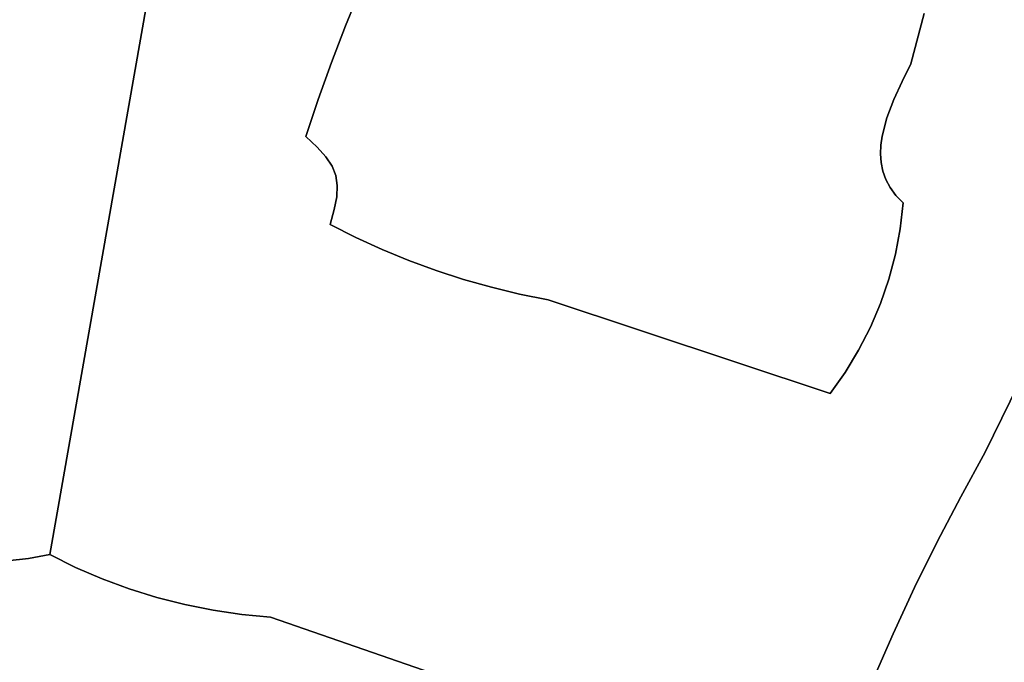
# Model space of a CAD drawing. Header units: inches. Extents: x 37.2 to 70.6, y 17.4 to 61.6.
# Tile 65 of 78: x 44.7 to 47.3, y 49.7 to 51.4. Entities that reach past the tile are written whole.
import ezdxf

# ---------------------------------------------------------------- set-up
doc = ezdxf.new("R2010")
doc.units = ezdxf.units.IN
doc.layers.add('SURFACES_FOR_SKETCHUP', color=7, linetype='Continuous')

msp = doc.modelspace()

# ---------------------------------------------------------------- linework, layer by layer
at = {"layer": 'SURFACES_FOR_SKETCHUP'}
for points, invisible_edges in [([(45.6779, 55.185), (44.4376, 51.646), (44.7688, 50.0227)], 3), ([(44.7688, 50.0227), (45.5567, 51.4308), (45.6779, 55.185)], 3), ([(45.5963, 51.5274), (45.6779, 55.185), (45.5567, 51.4308)], 3), ([(45.9376, 51.8853), (47.0164, 51.2346), (46.6914, 52.0795)], 11), ([(47.0385, 51.2827), (47.097, 51.4644), (46.6914, 52.0795)], 11), ([(47.0385, 51.2827), (46.6914, 52.0795), (47.0164, 51.2346)], 3), ([(45.5963, 51.5274), (46.0201, 50.7166), (45.9376, 51.8853)], 11), ([(47.0164, 51.2346), (45.9376, 51.8853), (46.9978, 51.186)], 3), ([(45.9376, 51.8853), (46.0958, 50.7015), (46.9978, 51.186)], 11), ([(46.0958, 50.7015), (45.9376, 51.8853), (46.0201, 50.7166)], 3), ([(44.4441, 51.159), (44.7688, 50.0227), (44.4376, 51.646)], 3), ([(47.8736, 51.5571), (47.0337, 50.8907), (47.2601, 50.2951)], 3), ([(47.0337, 50.8907), (47.8736, 51.5571), (47.0415, 50.9595)], 3), ([(47.0415, 50.9595), (47.8736, 51.5571), (47.0618, 51.3297)], 11), ([(47.0618, 51.3297), (47.8736, 51.5571), (47.097, 51.4644)], 3), ([(47.2601, 50.2951), (48.0523, 50.4572), (47.8736, 51.5571)], 3), ([(45.5567, 51.4308), (45.9452, 50.7346), (45.5963, 51.5274)], 3), ([(45.9452, 50.7346), (46.0201, 50.7166), (45.5963, 51.5274)], 10), ([(47.0385, 51.2827), (47.0618, 51.3297), (47.097, 51.4644)], 8), ([(45.5567, 51.4308), (44.7688, 50.0227), (45.5193, 51.3334)], 3), ([(45.5567, 51.4308), (45.5193, 51.3334), (45.7979, 50.7791)], 10), ([(45.8711, 50.7554), (45.5567, 51.4308), (45.7979, 50.7791)], 3), ([(45.9452, 50.7346), (45.5567, 51.4308), (45.8711, 50.7554)], 3), ([(45.5193, 51.3334), (44.7688, 50.0227), (45.4839, 51.2352)], 3), ([(45.4839, 51.2352), (45.5206, 51.0573), (45.5193, 51.3334)], 3), ([(45.5206, 51.0573), (45.5305, 51.0324), (45.5193, 51.3334)], 10), ([(45.5305, 51.0324), (45.7979, 50.7791), (45.5193, 51.3334)], 11), ([(47.0618, 51.3297), (47.0385, 51.2827), (47.0415, 50.9595)], 10), ([(47.0385, 51.2827), (47.0164, 51.2346), (47.0415, 50.9595)], 10), ([(45.4839, 51.2352), (44.7688, 50.0227), (45.4506, 51.1363)], 3), ([(45.4839, 51.2352), (45.4506, 51.1363), (45.481, 51.1079)], 8), ([(45.4839, 51.2352), (45.481, 51.1079), (45.5042, 51.082)], 9), ([(45.4839, 51.2352), (45.5042, 51.082), (45.5206, 51.0573)], 9), ([(47.0164, 51.2346), (46.9978, 51.186), (47.0415, 50.9595)], 10), ([(46.9851, 51.1377), (46.9978, 51.186), (46.0958, 50.7015)], 10), ([(46.9851, 51.1377), (47.0415, 50.9595), (46.9978, 51.186)], 3), ([(44.7124, 50.0125), (44.4441, 51.159), (44.6557, 50.0063)], 3), ([(44.7688, 50.0227), (44.4441, 51.159), (44.7124, 50.0125)], 3), ([(45.4506, 51.1363), (44.7688, 50.0227), (45.5155, 50.9019)], 11), ([(45.481, 51.1079), (45.4506, 51.1363), (45.5266, 50.9419)], 10), ([(45.5155, 50.9019), (45.5266, 50.9419), (45.4506, 51.1363)], 10), ([(46.9817, 51.1137), (46.9851, 51.1377), (46.0958, 50.7015)], 10), ([(46.9851, 51.1377), (46.9817, 51.1137), (47.0415, 50.9595)], 10), ([(45.5266, 50.9419), (45.5331, 50.9761), (45.481, 51.1079)], 10), ([(45.5042, 51.082), (45.481, 51.1079), (45.5331, 50.9761)], 10), ([(46.9808, 51.0901), (46.9817, 51.1137), (46.0958, 50.7015)], 10), ([(46.9817, 51.1137), (46.9808, 51.0901), (47.0415, 50.9595)], 10), ([(45.5206, 51.0573), (45.5042, 51.082), (45.5345, 51.0058)], 10), ([(45.5331, 50.9761), (45.5345, 51.0058), (45.5042, 51.082)], 10), ([(46.9825, 51.0669), (46.9808, 51.0901), (46.0958, 50.7015)], 10), ([(46.9808, 51.0901), (46.9825, 51.0669), (47.0219, 50.9795)], 10), ([(47.0219, 50.9795), (47.0415, 50.9595), (46.9808, 51.0901)], 10), ([(45.5345, 51.0058), (45.5305, 51.0324), (45.5206, 51.0573)], 8), ([(46.9871, 51.0442), (46.9825, 51.0669), (46.0958, 50.7015)], 10), ([(46.9871, 51.0442), (47.0066, 51.0004), (46.9825, 51.0669)], 3), ([(47.0066, 51.0004), (47.0219, 50.9795), (46.9825, 51.0669)], 10), ([(45.7979, 50.7791), (45.5305, 51.0324), (45.7256, 50.8057)], 3), ([(45.5345, 51.0058), (45.7256, 50.8057), (45.5305, 51.0324)], 3), ([(46.0958, 50.7015), (46.9812, 50.6914), (46.9871, 51.0442)], 11), ([(46.9951, 51.022), (46.9871, 51.0442), (46.9812, 50.6914)], 10), ([(47.0035, 50.7564), (46.9951, 51.022), (46.9812, 50.6914)], 3), ([(46.9871, 51.0442), (46.9951, 51.022), (47.0066, 51.0004)], 8), ([(47.021, 50.8229), (46.9951, 51.022), (47.0035, 50.7564)], 3), ([(46.9951, 51.022), (47.021, 50.8229), (47.0066, 51.0004)], 3), ([(45.5331, 50.9761), (45.6544, 50.835), (45.5345, 51.0058)], 3), ([(45.7256, 50.8057), (45.5345, 51.0058), (45.6544, 50.835)], 3), ([(47.0337, 50.8907), (47.0219, 50.9795), (47.0066, 51.0004)], 9), ([(47.0337, 50.8907), (47.0066, 51.0004), (47.021, 50.8229)], 3), ([(45.5266, 50.9419), (45.5844, 50.8671), (45.5331, 50.9761)], 3), ([(45.6544, 50.835), (45.5331, 50.9761), (45.5844, 50.8671)], 3), ([(47.0337, 50.8907), (47.0415, 50.9595), (47.0219, 50.9795)], 8), ([(45.5155, 50.9019), (45.5844, 50.8671), (45.5266, 50.9419)], 2), ([(44.838, 49.9885), (45.5155, 50.9019), (44.7688, 50.0227)], 3), ([(44.9087, 49.9581), (45.5155, 50.9019), (44.838, 49.9885)], 3), ([(44.9809, 49.9315), (45.5155, 50.9019), (44.9087, 49.9581)], 3), ([(45.0542, 49.9086), (45.5155, 50.9019), (44.9809, 49.9315)], 3), ([(45.1287, 49.8896), (45.5155, 50.9019), (45.0542, 49.9086)], 3), ([(45.2041, 49.8744), (45.5155, 50.9019), (45.1287, 49.8896)], 3), ([(45.5155, 50.9019), (45.2041, 49.8744), (45.5844, 50.8671)], 3), ([(47.0337, 50.8907), (47.021, 50.8229), (47.2601, 50.2951)], 10), ([(45.2803, 49.8632), (45.5844, 50.8671), (45.2041, 49.8744)], 3), ([(45.3571, 49.856), (45.5844, 50.8671), (45.2803, 49.8632)], 3), ([(45.5844, 50.8671), (45.3571, 49.856), (45.6544, 50.835)], 3), ([(45.6544, 50.835), (45.3571, 49.856), (45.7256, 50.8057)], 3), ([(47.021, 50.8229), (47.0035, 50.7564), (47.2601, 50.2951)], 10), ([(45.7256, 50.8057), (45.3571, 49.856), (45.7979, 50.7791)], 3), ([(45.7979, 50.7791), (45.3571, 49.856), (45.8711, 50.7554)], 3), ([(45.8711, 50.7554), (45.3571, 49.856), (45.9452, 50.7346)], 3), ([(45.9452, 50.7346), (45.3571, 49.856), (46.0201, 50.7166)], 3), ([(47.0035, 50.7564), (46.9812, 50.6914), (47.2601, 50.2951)], 10), ([(46.208, 49.5613), (46.0201, 50.7166), (45.3571, 49.856)], 3), ([(46.0201, 50.7166), (46.208, 49.5613), (46.0958, 50.7015)], 3), ([(46.0958, 50.7015), (46.208, 49.5613), (46.8467, 50.4517)], 3), ([(46.9543, 50.6282), (46.9812, 50.6914), (46.0958, 50.7015)], 10), ([(46.8869, 50.5081), (46.9228, 50.567), (46.0958, 50.7015)], 10), ([(46.0958, 50.7015), (46.8467, 50.4517), (46.8869, 50.5081)], 8), ([(46.9543, 50.6282), (46.0958, 50.7015), (46.9228, 50.567)], 3), ([(46.9812, 50.6914), (46.9543, 50.6282), (47.2601, 50.2951)], 10), ([(46.9543, 50.6282), (46.9228, 50.567), (47.2601, 50.2951)], 10), ([(46.9228, 50.567), (46.8869, 50.5081), (47.2601, 50.2951)], 10), ([(46.8869, 50.5081), (46.8467, 50.4517), (47.2601, 50.2951)], 10), ([(46.8467, 50.4517), (46.208, 49.5613), (47.0148, 49.8118)], 11), ([(47.072, 49.9347), (46.8467, 50.4517), (47.0148, 49.8118)], 3), ([(47.1947, 50.1764), (47.2601, 50.2951), (46.8467, 50.4517)], 10), ([(47.132, 50.0562), (46.8467, 50.4517), (47.072, 49.9347)], 3), ([(47.1947, 50.1764), (46.8467, 50.4517), (47.132, 50.0562)], 3), ([(48.0523, 50.4572), (47.2601, 50.2951), (47.9335, 50.2973)], 3), ([(47.1947, 50.1764), (47.8207, 50.133), (47.2601, 50.2951)], 3), ([(47.9335, 50.2973), (47.2601, 50.2951), (47.8207, 50.133)], 3), ([(47.132, 50.0562), (47.8207, 49.8603), (47.1947, 50.1764)], 3), ([(47.8464, 50.0314), (47.8413, 50.0659), (47.1947, 50.1764)], 10), ([(47.8481, 49.9967), (47.8464, 50.0314), (47.1947, 50.1764)], 10), ([(47.8327, 49.8935), (47.8413, 49.9275), (47.1947, 50.1764)], 10), ([(47.8207, 49.8603), (47.8327, 49.8935), (47.1947, 50.1764)], 10), ([(47.8327, 50.0999), (47.1947, 50.1764), (47.8413, 50.0659)], 3), ([(47.8464, 49.9619), (47.1947, 50.1764), (47.8413, 49.9275)], 3), ([(47.8481, 49.9967), (47.1947, 50.1764), (47.8464, 49.9619)], 3), ([(47.8207, 50.133), (47.1947, 50.1764), (47.8327, 50.0999)], 3), ([(47.072, 49.9347), (47.8207, 49.8603), (47.132, 50.0562)], 3), ([(44.6557, 50.0063), (44.6106, 49.122), (44.9087, 49.9581)], 11), ([(44.838, 49.9885), (44.7124, 50.0125), (44.6557, 50.0063)], 9), ([(44.838, 49.9885), (44.6557, 50.0063), (44.9087, 49.9581)], 3), ([(44.838, 49.9885), (44.7688, 50.0227), (44.7124, 50.0125)], 8), ([(44.7155, 49.0904), (44.9087, 49.9581), (44.6106, 49.122)], 3), ([(44.9087, 49.9581), (44.7155, 49.0904), (44.9809, 49.9315)], 3), ([(44.9809, 49.9315), (44.7155, 49.0904), (45.0542, 49.9086)], 3), ([(47.0148, 49.8118), (47.8207, 49.8603), (47.072, 49.9347)], 3), ([(44.8198, 49.0564), (45.0542, 49.9086), (44.7155, 49.0904)], 3), ([(45.0542, 49.9086), (44.8198, 49.0564), (45.1287, 49.8896)], 3), ([(44.9859, 49.0102), (45.1287, 49.8896), (44.8198, 49.0564)], 3), ([(45.1287, 49.8896), (44.9859, 49.0102), (45.2041, 49.8744)], 3), ([(45.2041, 49.8744), (44.9859, 49.0102), (45.2803, 49.8632)], 3), ([(45.1502, 48.9584), (45.2803, 49.8632), (44.9859, 49.0102)], 3), ([(45.2803, 49.8632), (45.1502, 48.9584), (45.3571, 49.856)], 3), ([(45.3125, 48.901), (45.3571, 49.856), (45.1502, 48.9584)], 3), ([(45.4728, 48.8383), (45.3571, 49.856), (45.3125, 48.901)], 3), ([(45.3571, 49.856), (45.4728, 48.8383), (46.208, 49.5613)], 3), ([(46.9604, 49.6877), (47.8207, 49.8603), (47.0148, 49.8118)], 3), ([(47.8207, 49.8603), (46.9604, 49.6877), (47.0593, 49.1376)], 11), ([(47.0593, 49.1376), (47.5187, 48.8432), (47.8207, 49.8603)], 10), ([(46.2802, 49.5215), (47.0148, 49.8118), (46.208, 49.5613)], 3), ([(47.0148, 49.8118), (46.2802, 49.5215), (46.9604, 49.6877)], 3)]:
    msp.add_3dface(points, dxfattribs=dict(at, invisible_edges=invisible_edges))

doc.saveas('drawing.dxf')
